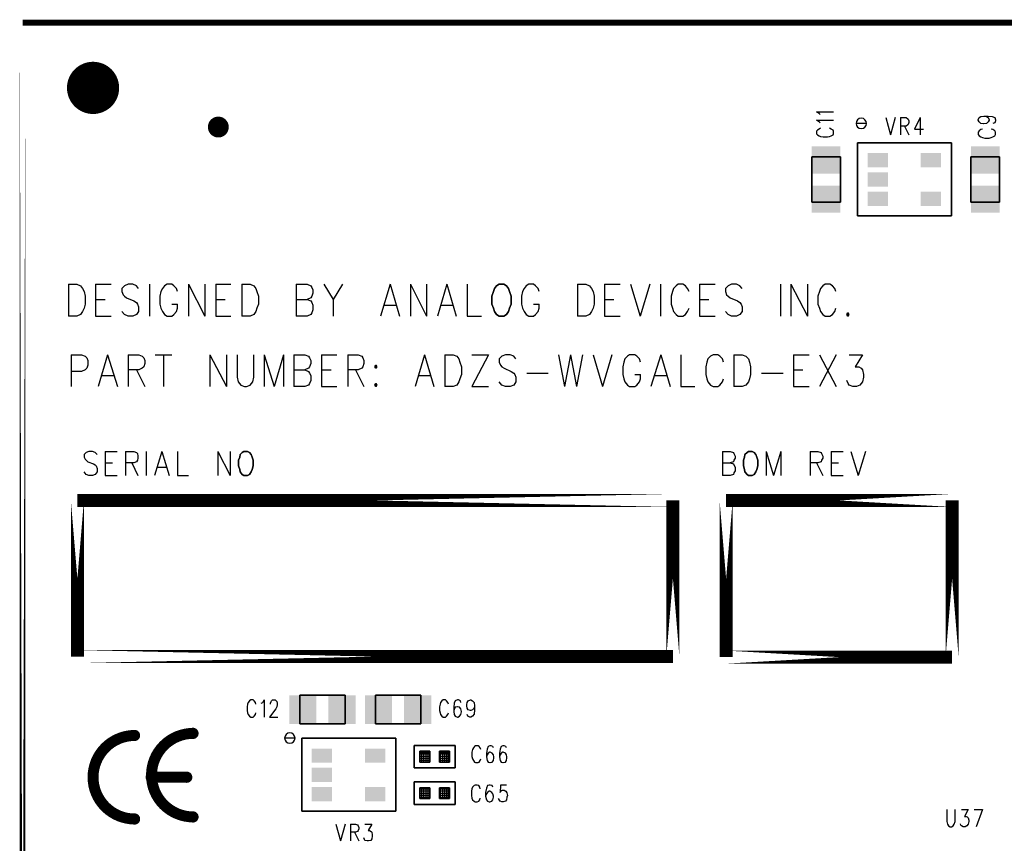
# Model space of a CAD drawing. Extents: x 12 to 27.9, y 10.8 to 21.2.
# Tile 17 of 32: x 17.7 to 19.6, y 16.5 to 18.1. Entities that reach past the tile are written whole.
import ezdxf

# ---------------------------------------------------------------- set-up
doc = ezdxf.new("R2010")
doc.units = 0
doc.layers.add('ASSYDWGBOT_pho', color=1, linetype='CONTINUOUS')

msp = doc.modelspace()

# ---------------------------------------------------------------- linework, layer by layer
at = {"layer": 'ASSYDWGBOT_pho'}
for points, const_width in [([(22.653, 18.093), (17.753, 18.093)], 0.0111), ([(17.753, 18.093), (17.753, 14.093)], 0.0111), ([(18.999, 17.178), (17.858, 17.178)], 0.025), ([(17.858, 17.178), (17.858, 16.879)], 0.025), ([(18.999, 16.879), (18.999, 17.178)], 0.025), ([(19.534, 17.178), (19.101, 17.178)], 0.025), ([(19.101, 17.178), (19.101, 16.878)], 0.025), ([(19.534, 16.878), (19.534, 17.178)], 0.025), ([(17.858, 16.879), (18.999, 16.879)], 0.025), ([(19.101, 16.878), (19.534, 16.878)], 0.025)]:
    msp.add_lwpolyline(points, close=True, dxfattribs=dict(at, const_width=const_width))
for points, const_width in [([(17.863, 17.968, 1), (17.913, 17.968, 1), (17.863, 17.968)], 0.05), ([(18.118, 17.893, 1), (18.138, 17.893, 1), (18.118, 17.893)], 0.02), ([(17.968, 16.728, 1), (17.968, 16.568)], 0.021), ([(18.08, 16.732, 1), (18.08, 16.572)], 0.021)]:
    msp.add_lwpolyline(points, format="xyb", dxfattribs=dict(at, const_width=const_width))
for points in [[(19.279, 17.919), (19.274, 17.922)], [(19.274, 17.922), (19.307, 17.922)], [(19.279, 17.903), (19.274, 17.906)], [(19.274, 17.906), (19.307, 17.906)], [(19.281, 17.917), (19.279, 17.919)], [(19.407, 17.911), (19.416, 17.878)], [(19.425, 17.911), (19.416, 17.878)], [(19.435, 17.911), (19.435, 17.878)], [(19.435, 17.911), (19.446, 17.911)], [(19.446, 17.911), (19.449, 17.909)], [(19.449, 17.909), (19.45, 17.908)], [(19.45, 17.908), (19.451, 17.905)], [(19.451, 17.905), (19.451, 17.902)], [(19.473, 17.911), (19.462, 17.889)], [(19.473, 17.911), (19.473, 17.878)], [(19.584, 17.907), (19.586, 17.911)], [(19.584, 17.906), (19.584, 17.907)], [(19.586, 17.903), (19.584, 17.906)], [(19.586, 17.911), (19.589, 17.913)], [(19.589, 17.913), (19.595, 17.914)], [(19.595, 17.914), (19.6, 17.913)], [(19.595, 17.914), (19.603, 17.914)], [(19.6, 17.913), (19.603, 17.911)], [(19.603, 17.914), (19.611, 17.913)], [(19.603, 17.911), (19.605, 17.907)], [(19.605, 17.906), (19.603, 17.903)], [(19.605, 17.907), (19.605, 17.906)], [(19.611, 17.913), (19.616, 17.911)], [(19.616, 17.911), (19.617, 17.907)], [(19.617, 17.905), (19.616, 17.901)], [(19.617, 17.907), (19.617, 17.905)], [(19.276, 17.887), (19.274, 17.885)], [(19.274, 17.885), (19.274, 17.88)], [(19.279, 17.889), (19.276, 17.887)], [(19.281, 17.901), (19.279, 17.903)], [(19.282, 17.891), (19.279, 17.889)], [(19.302, 17.889), (19.299, 17.891)], [(19.306, 17.887), (19.302, 17.889)], [(19.307, 17.885), (19.306, 17.887)], [(19.307, 17.88), (19.307, 17.885)], [(19.446, 17.895), (19.435, 17.895)], [(19.443, 17.895), (19.451, 17.878)], [(19.449, 17.897), (19.446, 17.895)], [(19.45, 17.898), (19.449, 17.897)], [(19.451, 17.902), (19.45, 17.898)], [(19.462, 17.889), (19.479, 17.889)], [(19.586, 17.886), (19.584, 17.883)], [(19.589, 17.9), (19.586, 17.903)], [(19.589, 17.888), (19.586, 17.886)], [(19.594, 17.899), (19.589, 17.9)], [(19.592, 17.889), (19.589, 17.888)], [(19.595, 17.899), (19.594, 17.899)], [(19.6, 17.9), (19.595, 17.899)], [(19.603, 17.903), (19.6, 17.9)], [(19.612, 17.888), (19.609, 17.889)], [(19.616, 17.901), (19.612, 17.9)], [(19.616, 17.886), (19.612, 17.888)], [(19.617, 17.883), (19.616, 17.886)], [(19.274, 17.88), (19.276, 17.878)], [(19.276, 17.878), (19.279, 17.876)], [(19.279, 17.876), (19.282, 17.875)], [(19.282, 17.875), (19.287, 17.874)], [(19.287, 17.874), (19.295, 17.874)], [(19.295, 17.874), (19.299, 17.875)], [(19.299, 17.875), (19.302, 17.876)], [(19.302, 17.876), (19.306, 17.878)], [(19.306, 17.878), (19.307, 17.88)], [(19.584, 17.883), (19.584, 17.879)], [(19.584, 17.879), (19.586, 17.876)], [(19.586, 17.876), (19.589, 17.874)], [(19.589, 17.874), (19.592, 17.873)], [(19.592, 17.873), (19.597, 17.872)], [(19.597, 17.872), (19.605, 17.872)], [(19.605, 17.872), (19.609, 17.873)], [(19.609, 17.873), (19.612, 17.874)], [(19.612, 17.874), (19.616, 17.876)], [(19.616, 17.876), (19.617, 17.879)], [(19.617, 17.879), (19.617, 17.883)], [(19.265, 17.786), (19.265, 17.8)], [(19.32, 17.786), (19.32, 17.8)], [(19.57, 17.8), (19.57, 17.786)], [(19.625, 17.8), (19.625, 17.786)], [(17.841, 17.592), (17.841, 17.531)], [(17.841, 17.592), (17.857, 17.592)], [(17.857, 17.592), (17.864, 17.589)], [(17.864, 17.589), (17.868, 17.584)], [(17.868, 17.584), (17.871, 17.578)], [(17.893, 17.592), (17.893, 17.531)], [(17.893, 17.592), (17.923, 17.592)], [(17.948, 17.589), (17.943, 17.584)], [(17.943, 17.584), (17.943, 17.578)], [(17.955, 17.592), (17.948, 17.589)], [(17.964, 17.592), (17.955, 17.592)], [(17.971, 17.589), (17.964, 17.592)], [(17.975, 17.584), (17.971, 17.589)], [(17.996, 17.592), (17.996, 17.531)], [(18.021, 17.584), (18.018, 17.578)], [(18.025, 17.589), (18.021, 17.584)], [(18.03, 17.592), (18.025, 17.589)], [(18.039, 17.592), (18.03, 17.592)], [(18.043, 17.589), (18.039, 17.592)], [(18.048, 17.584), (18.043, 17.589)], [(18.05, 17.578), (18.048, 17.584)], [(18.071, 17.592), (18.071, 17.531)], [(18.071, 17.592), (18.102, 17.531)], [(18.102, 17.592), (18.102, 17.531)], [(18.123, 17.592), (18.123, 17.531)], [(18.123, 17.592), (18.152, 17.592)], [(18.173, 17.592), (18.173, 17.531)], [(18.173, 17.592), (18.189, 17.592)], [(18.189, 17.592), (18.196, 17.589)], [(18.196, 17.589), (18.2, 17.584)], [(18.2, 17.584), (18.202, 17.578)], [(18.277, 17.592), (18.277, 17.531)], [(18.277, 17.592), (18.298, 17.592)], [(18.298, 17.592), (18.305, 17.589)], [(18.305, 17.589), (18.307, 17.586)], [(18.307, 17.586), (18.309, 17.581)], [(18.33, 17.592), (18.348, 17.563)], [(18.366, 17.592), (18.348, 17.563)], [(18.457, 17.592), (18.439, 17.531)], [(18.457, 17.592), (18.475, 17.531)], [(18.496, 17.592), (18.496, 17.531)], [(18.496, 17.592), (18.527, 17.531)], [(18.527, 17.592), (18.527, 17.531)], [(18.566, 17.592), (18.548, 17.531)], [(18.566, 17.592), (18.584, 17.531)], [(18.605, 17.592), (18.605, 17.531)], [(18.714, 17.584), (18.711, 17.578)], [(18.718, 17.589), (18.714, 17.584)], [(18.723, 17.592), (18.718, 17.589)], [(18.732, 17.592), (18.723, 17.592)], [(18.736, 17.589), (18.732, 17.592)], [(18.741, 17.584), (18.736, 17.589)], [(18.743, 17.578), (18.741, 17.584)], [(18.816, 17.592), (18.816, 17.531)], [(18.816, 17.592), (18.832, 17.592)], [(18.832, 17.592), (18.839, 17.589)], [(18.839, 17.589), (18.843, 17.584)], [(18.843, 17.584), (18.846, 17.578)], [(18.868, 17.592), (18.868, 17.531)], [(18.868, 17.592), (18.898, 17.592)], [(18.918, 17.592), (18.936, 17.531)], [(18.955, 17.592), (18.936, 17.531)], [(18.975, 17.592), (18.975, 17.531)], [(19, 17.584), (18.998, 17.578)], [(19.005, 17.589), (19, 17.584)], [(19.009, 17.592), (19.005, 17.589)], [(19.018, 17.592), (19.009, 17.592)], [(19.023, 17.589), (19.018, 17.592)], [(19.027, 17.584), (19.023, 17.589)], [(19.03, 17.578), (19.027, 17.584)], [(19.05, 17.592), (19.05, 17.531)], [(19.05, 17.592), (19.08, 17.592)], [(19.105, 17.589), (19.1, 17.584)], [(19.1, 17.584), (19.1, 17.578)], [(19.111, 17.592), (19.105, 17.589)], [(19.121, 17.592), (19.111, 17.592)], [(19.127, 17.589), (19.121, 17.592)], [(19.132, 17.584), (19.127, 17.589)], [(19.205, 17.592), (19.205, 17.531)], [(19.225, 17.592), (19.225, 17.531)], [(19.225, 17.592), (19.257, 17.531)], [(19.257, 17.592), (19.257, 17.531)], [(19.282, 17.584), (19.28, 17.578)], [(19.286, 17.589), (19.282, 17.584)], [(19.291, 17.592), (19.286, 17.589)], [(19.3, 17.592), (19.291, 17.592)], [(19.305, 17.589), (19.3, 17.592)], [(19.309, 17.584), (19.305, 17.589)], [(19.311, 17.578), (19.309, 17.584)], [(17.871, 17.578), (17.873, 17.569)], [(17.873, 17.569), (17.873, 17.554)], [(17.943, 17.578), (17.946, 17.572)], [(17.946, 17.572), (17.948, 17.569)], [(17.948, 17.569), (17.952, 17.566)], [(17.952, 17.566), (17.966, 17.56)], [(18.018, 17.578), (18.016, 17.569)], [(18.016, 17.569), (18.016, 17.554)], [(18.202, 17.578), (18.205, 17.569)], [(18.205, 17.569), (18.205, 17.554)], [(18.305, 17.566), (18.298, 17.563)], [(18.307, 17.569), (18.305, 17.566)], [(18.309, 17.575), (18.307, 17.569)], [(18.309, 17.581), (18.309, 17.575)], [(18.711, 17.578), (18.709, 17.569)], [(18.709, 17.569), (18.709, 17.554)], [(18.846, 17.578), (18.848, 17.569)], [(18.848, 17.569), (18.848, 17.554)], [(18.998, 17.578), (18.996, 17.569)], [(18.996, 17.569), (18.996, 17.554)], [(19.1, 17.578), (19.102, 17.572)], [(19.102, 17.572), (19.105, 17.569)], [(19.105, 17.569), (19.109, 17.566)], [(19.109, 17.566), (19.123, 17.56)], [(19.28, 17.578), (19.277, 17.569)], [(19.277, 17.569), (19.277, 17.554)], [(17.871, 17.546), (17.868, 17.54)], [(17.873, 17.554), (17.871, 17.546)], [(17.893, 17.563), (17.911, 17.563)], [(17.966, 17.56), (17.971, 17.557)], [(17.971, 17.557), (17.973, 17.554)], [(17.973, 17.554), (17.975, 17.549)], [(17.975, 17.549), (17.975, 17.54)], [(18.016, 17.554), (18.018, 17.546)], [(18.018, 17.546), (18.021, 17.54)], [(18.039, 17.554), (18.05, 17.554)], [(18.048, 17.54), (18.05, 17.546)], [(18.05, 17.546), (18.05, 17.554)], [(18.123, 17.563), (18.141, 17.563)], [(18.202, 17.546), (18.2, 17.54)], [(18.205, 17.554), (18.202, 17.546)], [(18.277, 17.563), (18.298, 17.563)], [(18.298, 17.563), (18.305, 17.56)], [(18.305, 17.56), (18.307, 17.557)], [(18.307, 17.557), (18.309, 17.552)], [(18.309, 17.552), (18.309, 17.543)], [(18.348, 17.563), (18.348, 17.531)], [(18.446, 17.552), (18.468, 17.552)], [(18.555, 17.552), (18.577, 17.552)], [(18.709, 17.554), (18.711, 17.546)], [(18.711, 17.546), (18.714, 17.54)], [(18.732, 17.554), (18.743, 17.554)], [(18.741, 17.54), (18.743, 17.546)], [(18.743, 17.546), (18.743, 17.554)], [(18.846, 17.546), (18.843, 17.54)], [(18.848, 17.554), (18.846, 17.546)], [(18.868, 17.563), (18.886, 17.563)], [(18.996, 17.554), (18.998, 17.546)], [(18.998, 17.546), (19, 17.54)], [(19.027, 17.54), (19.03, 17.546)], [(19.05, 17.563), (19.068, 17.563)], [(19.123, 17.56), (19.127, 17.557)], [(19.127, 17.557), (19.13, 17.554)], [(19.13, 17.554), (19.132, 17.549)], [(19.132, 17.549), (19.132, 17.54)], [(19.277, 17.554), (19.28, 17.546)], [(19.28, 17.546), (19.282, 17.54)], [(19.309, 17.54), (19.311, 17.546)], [(17.857, 17.531), (17.841, 17.531)], [(17.864, 17.534), (17.857, 17.531)], [(17.868, 17.54), (17.864, 17.534)], [(17.893, 17.531), (17.923, 17.531)], [(17.948, 17.534), (17.943, 17.54)], [(17.955, 17.531), (17.948, 17.534)], [(17.964, 17.531), (17.955, 17.531)], [(17.971, 17.534), (17.964, 17.531)], [(17.975, 17.54), (17.971, 17.534)], [(18.021, 17.54), (18.025, 17.534)], [(18.025, 17.534), (18.03, 17.531)], [(18.03, 17.531), (18.039, 17.531)], [(18.039, 17.531), (18.043, 17.534)], [(18.043, 17.534), (18.048, 17.54)], [(18.123, 17.531), (18.152, 17.531)], [(18.189, 17.531), (18.173, 17.531)], [(18.196, 17.534), (18.189, 17.531)], [(18.2, 17.54), (18.196, 17.534)], [(18.298, 17.531), (18.277, 17.531)], [(18.305, 17.534), (18.298, 17.531)], [(18.307, 17.537), (18.305, 17.534)], [(18.309, 17.543), (18.307, 17.537)], [(18.605, 17.531), (18.632, 17.531)], [(18.714, 17.54), (18.718, 17.534)], [(18.718, 17.534), (18.723, 17.531)], [(18.723, 17.531), (18.732, 17.531)], [(18.732, 17.531), (18.736, 17.534)], [(18.736, 17.534), (18.741, 17.54)], [(18.832, 17.531), (18.816, 17.531)], [(18.839, 17.534), (18.832, 17.531)], [(18.843, 17.54), (18.839, 17.534)], [(18.868, 17.531), (18.898, 17.531)], [(19, 17.54), (19.005, 17.534)], [(19.005, 17.534), (19.009, 17.531)], [(19.009, 17.531), (19.018, 17.531)], [(19.018, 17.531), (19.023, 17.534)], [(19.023, 17.534), (19.027, 17.54)], [(19.05, 17.531), (19.08, 17.531)], [(19.105, 17.534), (19.1, 17.54)], [(19.111, 17.531), (19.105, 17.534)], [(19.121, 17.531), (19.111, 17.531)], [(19.127, 17.534), (19.121, 17.531)], [(19.132, 17.54), (19.127, 17.534)], [(19.282, 17.54), (19.286, 17.534)], [(19.286, 17.534), (19.291, 17.531)], [(19.291, 17.531), (19.3, 17.531)], [(19.3, 17.531), (19.305, 17.534)], [(19.305, 17.534), (19.309, 17.54)], [(17.846, 17.457), (17.846, 17.396)], [(17.846, 17.457), (17.866, 17.457)], [(17.866, 17.457), (17.873, 17.454)], [(17.873, 17.454), (17.876, 17.451)], [(17.876, 17.451), (17.878, 17.446)], [(17.916, 17.457), (17.898, 17.396)], [(17.916, 17.457), (17.935, 17.396)], [(17.955, 17.457), (17.955, 17.396)], [(17.955, 17.457), (17.976, 17.457)], [(17.976, 17.457), (17.982, 17.454)], [(17.982, 17.454), (17.985, 17.451)], [(17.985, 17.451), (17.987, 17.446)], [(18.007, 17.457), (18.039, 17.457)], [(18.023, 17.457), (18.023, 17.396)], [(18.112, 17.457), (18.112, 17.396)], [(18.112, 17.457), (18.144, 17.396)], [(18.144, 17.457), (18.144, 17.396)], [(18.164, 17.457), (18.164, 17.414)], [(18.196, 17.414), (18.196, 17.457)], [(18.216, 17.457), (18.216, 17.396)], [(18.216, 17.457), (18.235, 17.396)], [(18.253, 17.457), (18.235, 17.396)], [(18.253, 17.457), (18.253, 17.396)], [(18.273, 17.457), (18.273, 17.396)], [(18.273, 17.457), (18.294, 17.457)], [(18.294, 17.457), (18.301, 17.454)], [(18.301, 17.454), (18.303, 17.451)], [(18.303, 17.451), (18.305, 17.446)], [(18.326, 17.457), (18.326, 17.396)], [(18.326, 17.457), (18.355, 17.457)], [(18.376, 17.457), (18.376, 17.396)], [(18.376, 17.457), (18.396, 17.457)], [(18.396, 17.457), (18.403, 17.454)], [(18.403, 17.454), (18.405, 17.451)], [(18.405, 17.451), (18.407, 17.446)], [(18.523, 17.457), (18.505, 17.396)], [(18.523, 17.457), (18.541, 17.396)], [(18.562, 17.457), (18.562, 17.396)], [(18.562, 17.457), (18.578, 17.457)], [(18.578, 17.457), (18.585, 17.454)], [(18.585, 17.454), (18.589, 17.449)], [(18.646, 17.457), (18.614, 17.396)], [(18.614, 17.457), (18.646, 17.457)], [(18.671, 17.454), (18.666, 17.449)], [(18.678, 17.457), (18.671, 17.454)], [(18.687, 17.457), (18.678, 17.457)], [(18.694, 17.454), (18.687, 17.457)], [(18.698, 17.449), (18.694, 17.454)], [(18.78, 17.457), (18.791, 17.396)], [(18.803, 17.457), (18.791, 17.396)], [(18.803, 17.457), (18.814, 17.396)], [(18.826, 17.457), (18.814, 17.396)], [(18.846, 17.457), (18.864, 17.396)], [(18.882, 17.457), (18.864, 17.396)], [(18.912, 17.454), (18.907, 17.449)], [(18.916, 17.457), (18.912, 17.454)], [(18.926, 17.457), (18.916, 17.457)], [(18.93, 17.454), (18.926, 17.457)], [(18.935, 17.449), (18.93, 17.454)], [(18.976, 17.457), (18.957, 17.396)], [(18.976, 17.457), (18.994, 17.396)], [(19.014, 17.457), (19.014, 17.396)], [(19.071, 17.454), (19.066, 17.449)], [(19.076, 17.457), (19.071, 17.454)], [(19.085, 17.457), (19.076, 17.457)], [(19.089, 17.454), (19.085, 17.457)], [(19.094, 17.449), (19.089, 17.454)], [(19.116, 17.457), (19.116, 17.396)], [(19.116, 17.457), (19.132, 17.457)], [(19.132, 17.457), (19.139, 17.454)], [(19.139, 17.454), (19.144, 17.449)], [(19.23, 17.457), (19.23, 17.396)], [(19.23, 17.457), (19.26, 17.457)], [(19.28, 17.457), (19.312, 17.396)], [(19.312, 17.457), (19.28, 17.396)], [(19.337, 17.457), (19.362, 17.457)], [(19.362, 17.457), (19.348, 17.434)], [(17.878, 17.437), (17.876, 17.431)], [(17.878, 17.446), (17.878, 17.437)], [(17.985, 17.434), (17.982, 17.431)], [(17.987, 17.44), (17.985, 17.434)], [(17.987, 17.446), (17.987, 17.44)], [(18.303, 17.434), (18.301, 17.431)], [(18.305, 17.44), (18.303, 17.434)], [(18.305, 17.446), (18.305, 17.44)], [(18.405, 17.434), (18.403, 17.431)], [(18.407, 17.44), (18.405, 17.434)], [(18.407, 17.446), (18.407, 17.44)], [(18.589, 17.449), (18.591, 17.443)], [(18.591, 17.443), (18.594, 17.434)], [(18.594, 17.434), (18.594, 17.419)], [(18.666, 17.449), (18.666, 17.443)], [(18.666, 17.443), (18.669, 17.437)], [(18.669, 17.437), (18.671, 17.434)], [(18.671, 17.434), (18.676, 17.431)], [(18.905, 17.443), (18.903, 17.434)], [(18.903, 17.434), (18.903, 17.419)], [(18.907, 17.449), (18.905, 17.443)], [(18.937, 17.443), (18.935, 17.449)], [(19.064, 17.443), (19.062, 17.434)], [(19.062, 17.434), (19.062, 17.419)], [(19.066, 17.449), (19.064, 17.443)], [(19.096, 17.443), (19.094, 17.449)], [(19.144, 17.449), (19.146, 17.443)], [(19.146, 17.443), (19.148, 17.434)], [(19.148, 17.434), (19.148, 17.419)], [(19.348, 17.434), (19.355, 17.434)], [(19.355, 17.434), (19.36, 17.431)], [(17.866, 17.425), (17.846, 17.425)], [(17.873, 17.428), (17.866, 17.425)], [(17.876, 17.431), (17.873, 17.428)], [(17.905, 17.417), (17.928, 17.417)], [(17.976, 17.428), (17.955, 17.428)], [(17.971, 17.428), (17.987, 17.396)], [(17.982, 17.431), (17.976, 17.428)], [(18.164, 17.414), (18.166, 17.405)], [(18.194, 17.405), (18.196, 17.414)], [(18.273, 17.428), (18.294, 17.428)], [(18.301, 17.431), (18.294, 17.428)], [(18.294, 17.428), (18.301, 17.425)], [(18.301, 17.425), (18.303, 17.422)], [(18.303, 17.422), (18.305, 17.417)], [(18.305, 17.417), (18.305, 17.408)], [(18.326, 17.428), (18.344, 17.428)], [(18.396, 17.428), (18.376, 17.428)], [(18.391, 17.428), (18.407, 17.396)], [(18.403, 17.431), (18.396, 17.428)], [(18.512, 17.417), (18.535, 17.417)], [(18.594, 17.419), (18.591, 17.411)], [(18.676, 17.431), (18.689, 17.425)], [(18.689, 17.425), (18.694, 17.422)], [(18.694, 17.422), (18.696, 17.419)], [(18.696, 17.419), (18.698, 17.414)], [(18.698, 17.414), (18.698, 17.405)], [(18.719, 17.422), (18.76, 17.422)], [(18.903, 17.419), (18.905, 17.411)], [(18.926, 17.419), (18.937, 17.419)], [(18.937, 17.411), (18.937, 17.419)], [(18.964, 17.417), (18.987, 17.417)], [(19.062, 17.419), (19.064, 17.411)], [(19.148, 17.419), (19.146, 17.411)], [(19.169, 17.422), (19.21, 17.422)], [(19.23, 17.428), (19.248, 17.428)], [(19.36, 17.431), (19.362, 17.428)], [(19.362, 17.428), (19.364, 17.419)], [(19.364, 17.414), (19.362, 17.405)], [(19.364, 17.419), (19.364, 17.414)], [(18.166, 17.405), (18.171, 17.399)], [(18.171, 17.399), (18.178, 17.396)], [(18.178, 17.396), (18.182, 17.396)], [(18.182, 17.396), (18.189, 17.399)], [(18.189, 17.399), (18.194, 17.405)], [(18.294, 17.396), (18.273, 17.396)], [(18.301, 17.399), (18.294, 17.396)], [(18.303, 17.402), (18.301, 17.399)], [(18.305, 17.408), (18.303, 17.402)], [(18.326, 17.396), (18.355, 17.396)], [(18.578, 17.396), (18.562, 17.396)], [(18.585, 17.399), (18.578, 17.396)], [(18.589, 17.405), (18.585, 17.399)], [(18.591, 17.411), (18.589, 17.405)], [(18.614, 17.396), (18.646, 17.396)], [(18.671, 17.399), (18.666, 17.405)], [(18.678, 17.396), (18.671, 17.399)], [(18.687, 17.396), (18.678, 17.396)], [(18.694, 17.399), (18.687, 17.396)], [(18.698, 17.405), (18.694, 17.399)], [(18.905, 17.411), (18.907, 17.405)], [(18.907, 17.405), (18.912, 17.399)], [(18.912, 17.399), (18.916, 17.396)], [(18.916, 17.396), (18.926, 17.396)], [(18.926, 17.396), (18.93, 17.399)], [(18.93, 17.399), (18.935, 17.405)], [(18.935, 17.405), (18.937, 17.411)], [(19.014, 17.396), (19.041, 17.396)], [(19.064, 17.411), (19.066, 17.405)], [(19.066, 17.405), (19.071, 17.399)], [(19.071, 17.399), (19.076, 17.396)], [(19.076, 17.396), (19.085, 17.396)], [(19.085, 17.396), (19.089, 17.399)], [(19.089, 17.399), (19.094, 17.405)], [(19.094, 17.405), (19.096, 17.411)], [(19.132, 17.396), (19.116, 17.396)], [(19.139, 17.399), (19.132, 17.396)], [(19.144, 17.405), (19.139, 17.399)], [(19.146, 17.411), (19.144, 17.405)], [(19.23, 17.396), (19.26, 17.396)], [(19.335, 17.402), (19.332, 17.408)], [(19.337, 17.399), (19.335, 17.402)], [(19.344, 17.396), (19.337, 17.399)], [(19.351, 17.396), (19.344, 17.396)], [(19.357, 17.399), (19.351, 17.396)], [(19.362, 17.405), (19.357, 17.399)], [(17.875, 17.27), (17.871, 17.266)], [(17.871, 17.266), (17.871, 17.261)], [(17.88, 17.272), (17.875, 17.27)], [(17.887, 17.272), (17.88, 17.272)], [(17.892, 17.27), (17.887, 17.272)], [(17.896, 17.266), (17.892, 17.27)], [(17.911, 17.272), (17.911, 17.226)], [(17.911, 17.272), (17.934, 17.272)], [(17.95, 17.272), (17.95, 17.226)], [(17.95, 17.272), (17.966, 17.272)], [(17.966, 17.272), (17.971, 17.27)], [(17.971, 17.27), (17.973, 17.268)], [(17.973, 17.268), (17.974, 17.263)], [(17.974, 17.263), (17.974, 17.259)], [(17.99, 17.272), (17.99, 17.226)], [(18.02, 17.272), (18.006, 17.226)], [(18.02, 17.272), (18.034, 17.226)], [(18.05, 17.272), (18.05, 17.226)], [(18.127, 17.272), (18.127, 17.226)], [(18.127, 17.272), (18.151, 17.226)], [(18.151, 17.272), (18.151, 17.226)], [(19.094, 17.272), (19.094, 17.226)], [(19.094, 17.272), (19.109, 17.272)], [(19.109, 17.272), (19.115, 17.27)], [(19.115, 17.27), (19.116, 17.268)], [(19.116, 17.268), (19.118, 17.263)], [(19.118, 17.263), (19.118, 17.259)], [(19.178, 17.272), (19.178, 17.226)], [(19.178, 17.272), (19.192, 17.226)], [(19.206, 17.272), (19.192, 17.226)], [(19.206, 17.272), (19.206, 17.226)], [(19.262, 17.272), (19.262, 17.226)], [(19.262, 17.272), (19.277, 17.272)], [(19.277, 17.272), (19.283, 17.27)], [(19.283, 17.27), (19.284, 17.268)], [(19.284, 17.268), (19.286, 17.263)], [(19.286, 17.263), (19.286, 17.259)], [(19.302, 17.272), (19.302, 17.226)], [(19.302, 17.272), (19.325, 17.272)], [(19.34, 17.272), (19.354, 17.226)], [(19.368, 17.272), (19.354, 17.226)], [(17.871, 17.261), (17.873, 17.257)], [(17.873, 17.257), (17.875, 17.255)], [(17.875, 17.255), (17.878, 17.252)], [(17.878, 17.252), (17.889, 17.248)], [(17.889, 17.248), (17.892, 17.246)], [(17.892, 17.246), (17.894, 17.244)], [(17.894, 17.244), (17.896, 17.239)], [(17.911, 17.25), (17.925, 17.25)], [(17.966, 17.25), (17.95, 17.25)], [(17.962, 17.25), (17.974, 17.226)], [(17.971, 17.252), (17.966, 17.25)], [(17.973, 17.255), (17.971, 17.252)], [(17.974, 17.259), (17.973, 17.255)], [(19.094, 17.25), (19.109, 17.25)], [(19.115, 17.252), (19.109, 17.25)], [(19.109, 17.25), (19.115, 17.248)], [(19.116, 17.255), (19.115, 17.252)], [(19.115, 17.248), (19.116, 17.246)], [(19.118, 17.259), (19.116, 17.255)], [(19.116, 17.246), (19.118, 17.242)], [(19.277, 17.25), (19.262, 17.25)], [(19.274, 17.25), (19.286, 17.226)], [(19.283, 17.252), (19.277, 17.25)], [(19.284, 17.255), (19.283, 17.252)], [(19.286, 17.259), (19.284, 17.255)], [(19.302, 17.25), (19.316, 17.25)], [(17.875, 17.228), (17.871, 17.233)], [(17.88, 17.226), (17.875, 17.228)], [(17.887, 17.226), (17.88, 17.226)], [(17.892, 17.228), (17.887, 17.226)], [(17.896, 17.233), (17.892, 17.228)], [(17.896, 17.239), (17.896, 17.233)], [(17.911, 17.226), (17.934, 17.226)], [(18.011, 17.242), (18.029, 17.242)], [(18.05, 17.226), (18.071, 17.226)], [(19.109, 17.226), (19.094, 17.226)], [(19.115, 17.228), (19.109, 17.226)], [(19.116, 17.231), (19.115, 17.228)], [(19.118, 17.235), (19.116, 17.231)], [(19.118, 17.242), (19.118, 17.235)], [(19.302, 17.226), (19.325, 17.226)], [(18.185, 16.791), (18.184, 16.788)], [(18.188, 16.794), (18.185, 16.791)], [(18.19, 16.796), (18.188, 16.794)], [(18.195, 16.796), (18.19, 16.796)], [(18.197, 16.794), (18.195, 16.796)], [(18.199, 16.791), (18.197, 16.794)], [(18.2, 16.788), (18.199, 16.791)], [(18.21, 16.79), (18.213, 16.791)], [(18.213, 16.791), (18.216, 16.796)], [(18.216, 16.796), (18.216, 16.763)], [(18.228, 16.79), (18.229, 16.793)], [(18.229, 16.793), (18.23, 16.794)], [(18.23, 16.794), (18.232, 16.796)], [(18.232, 16.796), (18.237, 16.796)], [(18.237, 16.796), (18.239, 16.794)], [(18.239, 16.794), (18.24, 16.793)], [(18.24, 16.793), (18.241, 16.79)], [(18.32, 16.805), (18.335, 16.805)], [(18.48, 16.805), (18.465, 16.805)], [(18.554, 16.791), (18.553, 16.788)], [(18.556, 16.794), (18.554, 16.791)], [(18.559, 16.796), (18.556, 16.794)], [(18.563, 16.796), (18.559, 16.796)], [(18.565, 16.794), (18.563, 16.796)], [(18.568, 16.791), (18.565, 16.794)], [(18.569, 16.788), (18.568, 16.791)], [(18.582, 16.794), (18.58, 16.79)], [(18.586, 16.796), (18.582, 16.794)], [(18.588, 16.796), (18.586, 16.796)], [(18.592, 16.794), (18.588, 16.796)], [(18.593, 16.791), (18.592, 16.794)], [(18.604, 16.787), (18.605, 16.791)], [(18.605, 16.791), (18.607, 16.794)], [(18.607, 16.794), (18.611, 16.796)], [(18.611, 16.796), (18.612, 16.796)], [(18.612, 16.796), (18.615, 16.794)], [(18.615, 16.794), (18.618, 16.791)], [(18.618, 16.791), (18.619, 16.785)], [(18.184, 16.788), (18.183, 16.783)], [(18.183, 16.783), (18.183, 16.776)], [(18.183, 16.776), (18.184, 16.771)], [(18.238, 16.779), (18.226, 16.763)], [(18.228, 16.788), (18.228, 16.79)], [(18.24, 16.783), (18.238, 16.779)], [(18.241, 16.787), (18.24, 16.783)], [(18.241, 16.79), (18.241, 16.787)], [(18.553, 16.788), (18.552, 16.783)], [(18.552, 16.783), (18.552, 16.776)], [(18.552, 16.776), (18.553, 16.771)], [(18.58, 16.79), (18.579, 16.782)], [(18.579, 16.782), (18.579, 16.774)], [(18.58, 16.779), (18.579, 16.774)], [(18.579, 16.774), (18.58, 16.768)], [(18.582, 16.782), (18.58, 16.779)], [(18.586, 16.783), (18.582, 16.782)], [(18.587, 16.783), (18.586, 16.783)], [(18.59, 16.782), (18.587, 16.783)], [(18.593, 16.779), (18.59, 16.782)], [(18.594, 16.774), (18.593, 16.779)], [(18.593, 16.768), (18.594, 16.773)], [(18.594, 16.773), (18.594, 16.774)], [(18.604, 16.785), (18.604, 16.787)], [(18.605, 16.78), (18.604, 16.785)], [(18.607, 16.777), (18.605, 16.78)], [(18.611, 16.776), (18.607, 16.777)], [(18.612, 16.776), (18.611, 16.776)], [(18.615, 16.777), (18.612, 16.776)], [(18.618, 16.78), (18.615, 16.777)], [(18.619, 16.785), (18.618, 16.78)], [(18.619, 16.777), (18.618, 16.769)], [(18.619, 16.785), (18.619, 16.777)], [(18.184, 16.771), (18.185, 16.768)], [(18.185, 16.768), (18.188, 16.765)], [(18.188, 16.765), (18.19, 16.763)], [(18.19, 16.763), (18.195, 16.763)], [(18.195, 16.763), (18.197, 16.765)], [(18.197, 16.765), (18.199, 16.768)], [(18.199, 16.768), (18.2, 16.771)], [(18.226, 16.763), (18.242, 16.763)], [(18.553, 16.771), (18.554, 16.768)], [(18.554, 16.768), (18.556, 16.765)], [(18.556, 16.765), (18.559, 16.763)], [(18.559, 16.763), (18.563, 16.763)], [(18.563, 16.763), (18.565, 16.765)], [(18.565, 16.765), (18.568, 16.768)], [(18.568, 16.768), (18.569, 16.771)], [(18.58, 16.768), (18.582, 16.765)], [(18.582, 16.765), (18.586, 16.763)], [(18.586, 16.763), (18.587, 16.763)], [(18.587, 16.763), (18.59, 16.765)], [(18.59, 16.765), (18.593, 16.768)], [(18.606, 16.765), (18.605, 16.768)], [(18.61, 16.763), (18.606, 16.765)], [(18.612, 16.763), (18.61, 16.763)], [(18.615, 16.765), (18.612, 16.763)], [(18.618, 16.769), (18.615, 16.765)], [(18.32, 16.75), (18.335, 16.75)], [(18.48, 16.75), (18.465, 16.75)], [(18.514, 16.677), (18.514, 16.698)], [(18.514, 16.677), (18.514, 16.698)], [(18.518, 16.677), (18.518, 16.698)], [(18.518, 16.677), (18.518, 16.698)], [(18.522, 16.677), (18.522, 16.698)], [(18.522, 16.677), (18.522, 16.698)], [(18.526, 16.677), (18.526, 16.698)], [(18.526, 16.677), (18.526, 16.698)], [(18.53, 16.677), (18.53, 16.698)], [(18.53, 16.677), (18.53, 16.698)], [(18.554, 16.677), (18.554, 16.698)], [(18.554, 16.677), (18.554, 16.698)], [(18.558, 16.677), (18.558, 16.698)], [(18.558, 16.677), (18.558, 16.698)], [(18.562, 16.677), (18.562, 16.698)], [(18.562, 16.677), (18.562, 16.698)], [(18.566, 16.677), (18.566, 16.698)], [(18.566, 16.677), (18.566, 16.698)], [(18.569, 16.677), (18.569, 16.698)], [(18.569, 16.677), (18.569, 16.698)], [(18.615, 16.701), (18.614, 16.696)], [(18.617, 16.704), (18.615, 16.701)], [(18.619, 16.707), (18.617, 16.704)], [(18.621, 16.708), (18.619, 16.707)], [(18.626, 16.708), (18.621, 16.708)], [(18.628, 16.707), (18.626, 16.708)], [(18.63, 16.704), (18.628, 16.707)], [(18.631, 16.701), (18.63, 16.704)], [(18.643, 16.702), (18.642, 16.694)], [(18.645, 16.707), (18.643, 16.702)], [(18.648, 16.708), (18.645, 16.707)], [(18.651, 16.708), (18.648, 16.708)], [(18.654, 16.707), (18.651, 16.708)], [(18.655, 16.704), (18.654, 16.707)], [(18.668, 16.702), (18.667, 16.694)], [(18.67, 16.707), (18.668, 16.702)], [(18.673, 16.708), (18.67, 16.707)], [(18.676, 16.708), (18.673, 16.708)], [(18.679, 16.707), (18.676, 16.708)], [(18.68, 16.704), (18.679, 16.707)], [(18.533, 16.695), (18.514, 16.695)], [(18.533, 16.695), (18.514, 16.695)], [(18.533, 16.692), (18.514, 16.692)], [(18.533, 16.692), (18.514, 16.692)], [(18.533, 16.688), (18.514, 16.688)], [(18.533, 16.688), (18.514, 16.688)], [(18.533, 16.684), (18.514, 16.684)], [(18.533, 16.684), (18.514, 16.684)], [(18.533, 16.68), (18.514, 16.68)], [(18.533, 16.68), (18.514, 16.68)], [(18.571, 16.695), (18.552, 16.695)], [(18.571, 16.695), (18.552, 16.695)], [(18.571, 16.692), (18.552, 16.692)], [(18.571, 16.692), (18.552, 16.692)], [(18.571, 16.688), (18.552, 16.688)], [(18.571, 16.688), (18.552, 16.688)], [(18.571, 16.684), (18.552, 16.684)], [(18.571, 16.684), (18.552, 16.684)], [(18.571, 16.68), (18.552, 16.68)], [(18.571, 16.68), (18.552, 16.68)], [(18.614, 16.696), (18.614, 16.688)], [(18.614, 16.688), (18.615, 16.683)], [(18.615, 16.683), (18.617, 16.68)], [(18.617, 16.68), (18.619, 16.677)], [(18.628, 16.677), (18.63, 16.68)], [(18.63, 16.68), (18.631, 16.683)], [(18.642, 16.694), (18.642, 16.687)], [(18.643, 16.691), (18.642, 16.687)], [(18.642, 16.687), (18.643, 16.68)], [(18.645, 16.694), (18.643, 16.691)], [(18.643, 16.68), (18.645, 16.677)], [(18.648, 16.696), (18.645, 16.694)], [(18.649, 16.696), (18.648, 16.696)], [(18.653, 16.694), (18.649, 16.696)], [(18.655, 16.691), (18.653, 16.694)], [(18.653, 16.677), (18.655, 16.68)], [(18.656, 16.687), (18.655, 16.691)], [(18.655, 16.68), (18.656, 16.685)], [(18.656, 16.685), (18.656, 16.687)], [(18.667, 16.694), (18.667, 16.687)], [(18.668, 16.691), (18.667, 16.687)], [(18.667, 16.687), (18.668, 16.68)], [(18.67, 16.694), (18.668, 16.691)], [(18.668, 16.68), (18.67, 16.677)], [(18.673, 16.696), (18.67, 16.694)], [(18.674, 16.696), (18.673, 16.696)], [(18.678, 16.694), (18.674, 16.696)], [(18.68, 16.691), (18.678, 16.694)], [(18.678, 16.677), (18.68, 16.68)], [(18.681, 16.687), (18.68, 16.691)], [(18.68, 16.68), (18.681, 16.685)], [(18.681, 16.685), (18.681, 16.687)], [(18.619, 16.677), (18.621, 16.676)], [(18.621, 16.676), (18.626, 16.676)], [(18.626, 16.676), (18.628, 16.677)], [(18.645, 16.677), (18.648, 16.676)], [(18.648, 16.676), (18.649, 16.676)], [(18.649, 16.676), (18.653, 16.677)], [(18.67, 16.677), (18.673, 16.676)], [(18.673, 16.676), (18.674, 16.676)], [(18.674, 16.676), (18.678, 16.677)], [(18.514, 16.607), (18.514, 16.628)], [(18.514, 16.607), (18.514, 16.628)], [(18.533, 16.625), (18.514, 16.625)], [(18.533, 16.625), (18.514, 16.625)], [(18.533, 16.621), (18.514, 16.621)], [(18.533, 16.621), (18.514, 16.621)], [(18.518, 16.607), (18.518, 16.628)], [(18.518, 16.607), (18.518, 16.628)], [(18.522, 16.607), (18.522, 16.628)], [(18.522, 16.607), (18.522, 16.628)], [(18.526, 16.607), (18.526, 16.628)], [(18.526, 16.607), (18.526, 16.628)], [(18.53, 16.607), (18.53, 16.628)], [(18.53, 16.607), (18.53, 16.628)], [(18.571, 16.625), (18.552, 16.625)], [(18.571, 16.625), (18.552, 16.625)], [(18.571, 16.621), (18.552, 16.621)], [(18.571, 16.621), (18.552, 16.621)], [(18.554, 16.607), (18.554, 16.628)], [(18.554, 16.607), (18.554, 16.628)], [(18.558, 16.607), (18.558, 16.628)], [(18.558, 16.607), (18.558, 16.628)], [(18.562, 16.607), (18.562, 16.628)], [(18.562, 16.607), (18.562, 16.628)], [(18.566, 16.607), (18.566, 16.628)], [(18.566, 16.607), (18.566, 16.628)], [(18.569, 16.607), (18.569, 16.628)], [(18.569, 16.607), (18.569, 16.628)], [(18.614, 16.626), (18.613, 16.621)], [(18.613, 16.621), (18.613, 16.613)], [(18.615, 16.629), (18.614, 16.626)], [(18.618, 16.632), (18.615, 16.629)], [(18.62, 16.633), (18.618, 16.632)], [(18.624, 16.633), (18.62, 16.633)], [(18.627, 16.632), (18.624, 16.633)], [(18.629, 16.629), (18.627, 16.632)], [(18.63, 16.626), (18.629, 16.629)], [(18.642, 16.627), (18.64, 16.619)], [(18.644, 16.632), (18.642, 16.627)], [(18.647, 16.633), (18.644, 16.632)], [(18.647, 16.621), (18.644, 16.619)], [(18.649, 16.633), (18.647, 16.633)], [(18.648, 16.621), (18.647, 16.621)], [(18.652, 16.619), (18.648, 16.621)], [(18.653, 16.632), (18.649, 16.633)], [(18.654, 16.629), (18.653, 16.632)], [(18.669, 16.633), (18.668, 16.619)], [(18.668, 16.619), (18.669, 16.621)], [(18.68, 16.633), (18.669, 16.633)], [(18.669, 16.621), (18.672, 16.623)], [(18.672, 16.623), (18.676, 16.623)], [(18.676, 16.623), (18.679, 16.621)], [(18.679, 16.621), (18.681, 16.618)], [(18.533, 16.617), (18.514, 16.617)], [(18.533, 16.617), (18.514, 16.617)], [(18.533, 16.613), (18.514, 16.613)], [(18.533, 16.613), (18.514, 16.613)], [(18.533, 16.609), (18.514, 16.609)], [(18.533, 16.609), (18.514, 16.609)], [(18.571, 16.617), (18.552, 16.617)], [(18.571, 16.617), (18.552, 16.617)], [(18.571, 16.613), (18.552, 16.613)], [(18.571, 16.613), (18.552, 16.613)], [(18.571, 16.609), (18.552, 16.609)], [(18.571, 16.609), (18.552, 16.609)], [(18.613, 16.613), (18.614, 16.608)], [(18.614, 16.608), (18.615, 16.605)], [(18.615, 16.605), (18.618, 16.602)], [(18.618, 16.602), (18.62, 16.601)], [(18.624, 16.601), (18.627, 16.602)], [(18.627, 16.602), (18.629, 16.605)], [(18.629, 16.605), (18.63, 16.608)], [(18.64, 16.619), (18.64, 16.612)], [(18.642, 16.616), (18.64, 16.612)], [(18.64, 16.612), (18.642, 16.605)], [(18.644, 16.619), (18.642, 16.616)], [(18.642, 16.605), (18.644, 16.602)], [(18.644, 16.602), (18.647, 16.601)], [(18.648, 16.601), (18.652, 16.602)], [(18.654, 16.616), (18.652, 16.619)], [(18.652, 16.602), (18.654, 16.605)], [(18.655, 16.612), (18.654, 16.616)], [(18.654, 16.605), (18.655, 16.61)], [(18.655, 16.61), (18.655, 16.612)], [(18.667, 16.604), (18.665, 16.607)], [(18.668, 16.602), (18.667, 16.604)], [(18.671, 16.601), (18.668, 16.602)], [(18.678, 16.602), (18.674, 16.601)], [(18.68, 16.605), (18.678, 16.602)], [(18.681, 16.61), (18.68, 16.605)], [(18.681, 16.618), (18.682, 16.613)], [(18.682, 16.613), (18.681, 16.61)], [(18.62, 16.601), (18.624, 16.601)], [(18.647, 16.601), (18.648, 16.601)], [(18.674, 16.601), (18.671, 16.601)], [(19.524, 16.586), (19.524, 16.563)], [(19.54, 16.563), (19.54, 16.586)], [(19.552, 16.586), (19.565, 16.586)], [(19.565, 16.586), (19.558, 16.573)], [(19.576, 16.586), (19.592, 16.586)], [(19.592, 16.586), (19.58, 16.553)], [(19.558, 16.573), (19.561, 16.573)], [(19.561, 16.573), (19.563, 16.572)], [(19.563, 16.572), (19.565, 16.57)], [(19.565, 16.57), (19.566, 16.566)], [(19.566, 16.566), (19.566, 16.563)], [(18.353, 16.558), (18.362, 16.526)], [(18.371, 16.558), (18.362, 16.526)], [(18.381, 16.558), (18.381, 16.526)], [(18.381, 16.558), (18.391, 16.558)], [(18.391, 16.558), (18.395, 16.557)], [(18.395, 16.557), (18.396, 16.555)], [(18.396, 16.546), (18.395, 16.544)], [(18.396, 16.555), (18.397, 16.552)], [(18.397, 16.549), (18.396, 16.546)], [(18.397, 16.552), (18.397, 16.549)], [(18.409, 16.558), (18.422, 16.558)], [(18.422, 16.558), (18.415, 16.546)], [(18.415, 16.546), (18.418, 16.546)], [(18.418, 16.546), (18.421, 16.544)], [(19.524, 16.563), (19.525, 16.558)], [(19.525, 16.558), (19.527, 16.555)], [(19.527, 16.555), (19.53, 16.553)], [(19.53, 16.553), (19.533, 16.553)], [(19.533, 16.553), (19.536, 16.555)], [(19.536, 16.555), (19.538, 16.558)], [(19.538, 16.558), (19.54, 16.563)], [(19.551, 16.556), (19.55, 16.559)], [(19.552, 16.555), (19.551, 16.556)], [(19.555, 16.553), (19.552, 16.555)], [(19.559, 16.553), (19.555, 16.553)], [(19.562, 16.555), (19.559, 16.553)], [(19.565, 16.558), (19.562, 16.555)], [(19.566, 16.563), (19.565, 16.558)], [(18.391, 16.543), (18.381, 16.543)], [(18.389, 16.543), (18.397, 16.526)], [(18.395, 16.544), (18.391, 16.543)], [(18.408, 16.529), (18.407, 16.532)], [(18.409, 16.527), (18.408, 16.529)], [(18.413, 16.526), (18.409, 16.527)], [(18.42, 16.527), (18.416, 16.526)], [(18.422, 16.53), (18.42, 16.527)], [(18.421, 16.544), (18.422, 16.543)], [(18.422, 16.543), (18.423, 16.538)], [(18.423, 16.535), (18.422, 16.53)], [(18.423, 16.538), (18.423, 16.535)], [(18.416, 16.526), (18.413, 16.526)]]:
    msp.add_lwpolyline(points, dxfattribs=at)
for points in [[(19.37, 17.9, 1), (19.35, 17.9, 1)], [(19.35, 17.9, 1), (19.37, 17.9)], [(18.275, 16.723, 1), (18.255, 16.723, 1)], [(18.255, 16.723, 1), (18.275, 16.723)]]:
    msp.add_lwpolyline(points, format="xyb", close=True, dxfattribs=at)
for points in [[(19.533, 17.863), (19.353, 17.863)], [(19.353, 17.863), (19.353, 17.723)], [(19.533, 17.723), (19.533, 17.863)], [(19.265, 17.749), (19.265, 17.836)], [(19.265, 17.836), (19.32, 17.836)], [(19.32, 17.836), (19.32, 17.749)], [(19.57, 17.749), (19.57, 17.836)], [(19.57, 17.836), (19.625, 17.836)], [(19.625, 17.836), (19.625, 17.749)], [(19.32, 17.749), (19.265, 17.749)], [(19.625, 17.749), (19.57, 17.749)], [(19.353, 17.723), (19.533, 17.723)], [(18.657, 17.584), (18.655, 17.578)], [(18.661, 17.589), (18.657, 17.584)], [(18.666, 17.592), (18.661, 17.589)], [(18.675, 17.592), (18.666, 17.592)], [(18.68, 17.589), (18.675, 17.592)], [(18.684, 17.584), (18.68, 17.589)], [(18.686, 17.578), (18.684, 17.584)], [(18.655, 17.578), (18.652, 17.569)], [(18.652, 17.569), (18.652, 17.554)], [(18.689, 17.569), (18.686, 17.578)], [(18.689, 17.554), (18.689, 17.569)], [(18.652, 17.554), (18.655, 17.546)], [(18.655, 17.546), (18.657, 17.54)], [(18.684, 17.54), (18.686, 17.546)], [(18.686, 17.546), (18.689, 17.554)], [(18.657, 17.54), (18.661, 17.534)], [(18.661, 17.534), (18.666, 17.531)], [(18.666, 17.531), (18.675, 17.531)], [(18.675, 17.531), (18.68, 17.534)], [(18.68, 17.534), (18.684, 17.54)], [(19.334, 17.537), (19.332, 17.534)], [(19.332, 17.534), (19.334, 17.531)], [(19.336, 17.534), (19.334, 17.537)], [(19.334, 17.531), (19.336, 17.534)], [(18.43, 17.437), (18.428, 17.434)], [(18.428, 17.434), (18.43, 17.431)], [(18.432, 17.434), (18.43, 17.437)], [(18.43, 17.431), (18.432, 17.434)], [(18.43, 17.402), (18.428, 17.399)], [(18.428, 17.399), (18.43, 17.396)], [(18.432, 17.399), (18.43, 17.402)], [(18.43, 17.396), (18.432, 17.399)], [(18.17, 17.266), (18.169, 17.261)], [(18.174, 17.27), (18.17, 17.266)], [(18.177, 17.272), (18.174, 17.27)], [(18.184, 17.272), (18.177, 17.272)], [(18.188, 17.27), (18.184, 17.272)], [(18.191, 17.266), (18.188, 17.27)], [(18.193, 17.261), (18.191, 17.266)], [(19.137, 17.266), (19.136, 17.261)], [(19.141, 17.27), (19.137, 17.266)], [(19.144, 17.272), (19.141, 17.27)], [(19.151, 17.272), (19.144, 17.272)], [(19.155, 17.27), (19.151, 17.272)], [(19.158, 17.266), (19.155, 17.27)], [(19.16, 17.261), (19.158, 17.266)], [(18.169, 17.261), (18.167, 17.255)], [(18.167, 17.255), (18.167, 17.244)], [(18.167, 17.244), (18.169, 17.237)], [(18.195, 17.255), (18.193, 17.261)], [(18.193, 17.237), (18.195, 17.244)], [(18.195, 17.244), (18.195, 17.255)], [(19.136, 17.261), (19.134, 17.255)], [(19.134, 17.255), (19.134, 17.244)], [(19.134, 17.244), (19.136, 17.237)], [(19.162, 17.255), (19.16, 17.261)], [(19.16, 17.237), (19.162, 17.244)], [(19.162, 17.244), (19.162, 17.255)], [(18.169, 17.237), (18.17, 17.233)], [(18.17, 17.233), (18.174, 17.228)], [(18.174, 17.228), (18.177, 17.226)], [(18.177, 17.226), (18.184, 17.226)], [(18.184, 17.226), (18.188, 17.228)], [(18.188, 17.228), (18.191, 17.233)], [(18.191, 17.233), (18.193, 17.237)], [(19.136, 17.237), (19.137, 17.233)], [(19.137, 17.233), (19.141, 17.228)], [(19.141, 17.228), (19.144, 17.226)], [(19.144, 17.226), (19.151, 17.226)], [(19.151, 17.226), (19.155, 17.228)], [(19.155, 17.228), (19.158, 17.233)], [(19.158, 17.233), (19.16, 17.237)], [(18.284, 16.805), (18.371, 16.805)], [(18.284, 16.75), (18.284, 16.805)], [(18.371, 16.805), (18.371, 16.75)], [(18.429, 16.75), (18.429, 16.805)], [(18.429, 16.805), (18.516, 16.805)], [(18.516, 16.805), (18.516, 16.75)], [(18.371, 16.75), (18.284, 16.75)], [(18.516, 16.75), (18.429, 16.75)], [(18.468, 16.723), (18.288, 16.723)], [(18.288, 16.723), (18.288, 16.583)], [(18.468, 16.583), (18.468, 16.723)], [(18.503, 16.709), (18.582, 16.709)], [(18.503, 16.666), (18.503, 16.709)], [(18.533, 16.698), (18.514, 16.698)], [(18.514, 16.698), (18.514, 16.677)], [(18.533, 16.698), (18.514, 16.698)], [(18.514, 16.698), (18.514, 16.677)], [(18.533, 16.677), (18.533, 16.698)], [(18.533, 16.677), (18.533, 16.698)], [(18.571, 16.698), (18.552, 16.698)], [(18.552, 16.698), (18.552, 16.677)], [(18.571, 16.698), (18.552, 16.698)], [(18.552, 16.698), (18.552, 16.677)], [(18.571, 16.677), (18.571, 16.698)], [(18.571, 16.677), (18.571, 16.698)], [(18.582, 16.709), (18.582, 16.666)], [(18.582, 16.666), (18.503, 16.666)], [(18.514, 16.677), (18.533, 16.677)], [(18.514, 16.677), (18.533, 16.677)], [(18.552, 16.677), (18.571, 16.677)], [(18.552, 16.677), (18.571, 16.677)], [(18.503, 16.639), (18.582, 16.639)], [(18.503, 16.596), (18.503, 16.639)], [(18.533, 16.628), (18.514, 16.628)], [(18.514, 16.628), (18.514, 16.607)], [(18.533, 16.628), (18.514, 16.628)], [(18.514, 16.628), (18.514, 16.607)], [(18.533, 16.607), (18.533, 16.628)], [(18.533, 16.607), (18.533, 16.628)], [(18.571, 16.628), (18.552, 16.628)], [(18.552, 16.628), (18.552, 16.607)], [(18.571, 16.628), (18.552, 16.628)], [(18.552, 16.628), (18.552, 16.607)], [(18.571, 16.607), (18.571, 16.628)], [(18.571, 16.607), (18.571, 16.628)], [(18.582, 16.639), (18.582, 16.596)], [(18.514, 16.607), (18.533, 16.607)], [(18.514, 16.607), (18.533, 16.607)], [(18.552, 16.607), (18.571, 16.607)], [(18.552, 16.607), (18.571, 16.607)], [(18.288, 16.583), (18.468, 16.583)], [(18.582, 16.596), (18.503, 16.596)]]:
    msp.add_lwpolyline(points, close=True, dxfattribs=at)
at = {"layer": 'ASSYDWGBOT_pho', "const_width": 0.0105}
for points in [[(17.962, 16.728, 1), (17.973, 16.728, 1)], [(18.074, 16.732, 1), (18.085, 16.732, 1)], [(17.994, 16.648, 1), (18.005, 16.648, 1)], [(18.062, 16.648, 1), (18.073, 16.648, 1)], [(17.962, 16.568, 1), (17.973, 16.568, 1)], [(18.074, 16.572, 1), (18.085, 16.572, 1)]]:
    msp.add_lwpolyline(points, format="xyb", close=True, dxfattribs=at)
at = {"layer": 'ASSYDWGBOT_pho', "const_width": 0.021}
msp.add_lwpolyline([(18, 16.648), (18.068, 16.648)], dxfattribs=at)
at = {"layer": 'ASSYDWGBOT_pho'}
for points in [[(19.32, 17.804), (19.32, 17.856), (19.265, 17.804), (19.265, 17.856)], [(19.625, 17.804), (19.625, 17.856), (19.57, 17.804), (19.57, 17.856)], [(19.411, 17.816), (19.411, 17.843), (19.372, 17.816), (19.372, 17.843)], [(19.513, 17.816), (19.513, 17.843), (19.474, 17.816), (19.474, 17.843)], [(19.411, 17.779), (19.411, 17.806), (19.372, 17.779), (19.372, 17.806)], [(19.32, 17.729), (19.32, 17.781), (19.265, 17.729), (19.265, 17.781)], [(19.625, 17.729), (19.625, 17.781), (19.57, 17.729), (19.57, 17.781)], [(19.411, 17.742), (19.411, 17.769), (19.372, 17.742), (19.372, 17.769)], [(19.513, 17.742), (19.513, 17.769), (19.474, 17.742), (19.474, 17.769)], [(18.316, 16.75), (18.316, 16.805), (18.264, 16.75), (18.264, 16.805)], [(18.391, 16.75), (18.391, 16.805), (18.339, 16.75), (18.339, 16.805)], [(18.461, 16.75), (18.461, 16.805), (18.409, 16.75), (18.409, 16.805)], [(18.536, 16.75), (18.536, 16.805), (18.484, 16.75), (18.484, 16.805)], [(18.346, 16.676), (18.346, 16.703), (18.307, 16.676), (18.307, 16.703)], [(18.448, 16.676), (18.448, 16.703), (18.409, 16.676), (18.409, 16.703)], [(18.346, 16.639), (18.346, 16.666), (18.307, 16.639), (18.307, 16.666)], [(18.346, 16.602), (18.346, 16.629), (18.307, 16.602), (18.307, 16.629)], [(18.448, 16.602), (18.448, 16.629), (18.409, 16.602), (18.409, 16.629)]]:
    msp.add_solid(points, dxfattribs=at)

doc.saveas('drawing.dxf')
